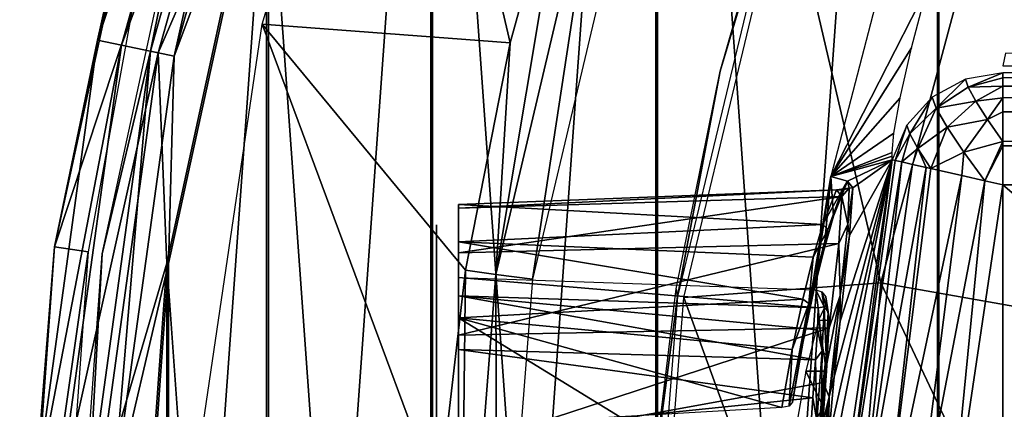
# Model space of a CAD drawing. Header units: millimetres. Extents: x -111 to 111, y -75 to 75.
# Tile 7 of 19: x -111 to -90, y 7 to 16. Entities that reach past the tile are written whole.
import ezdxf

# ---------------------------------------------------------------- set-up
doc = ezdxf.new("R2010")
doc.units = ezdxf.units.MM
doc.header["$LTSCALE"] = 65.185185
for name, color, linetype in [('14', 7, 'CONTINUOUS'), ('2', 7, 'CONTINUOUS'), ('24', 7, 'CONTINUOUS'), ('33', 7, 'CONTINUOUS'), ('35', 7, 'CONTINUOUS'), ('37', 7, 'CONTINUOUS'), ('38', 7, 'CONTINUOUS'), ('4', 7, 'CONTINUOUS'), ('46', 7, 'CONTINUOUS'), ('52', 7, 'CONTINUOUS'), ('55', 7, 'CONTINUOUS'), ('60', 7, 'CONTINUOUS'), ('67', 7, 'CONTINUOUS'), ('69', 7, 'CONTINUOUS'), ('72', 7, 'CONTINUOUS'), ('76', 7, 'CONTINUOUS'), ('77', 7, 'CONTINUOUS'), ('82', 7, 'CONTINUOUS'), ('92', 7, 'CONTINUOUS'), ('97', 7, 'CONTINUOUS')]:
    doc.layers.add(name, color=color, linetype=linetype)

msp = doc.modelspace()

# ---------------------------------------------------------------- linework, layer by layer
at = {"layer": '14', "color": 250, "linetype": 'Continuous', "true_color": 0x333333}
for points in [[(-90.99, 47.389, 17), (-83.689, -54.69, 17), (-83.689, 54.69, 17), (-90.99, 47.389, 17)], [(-97.178, 39.124, 17), (-90.99, -47.389, 17), (-90.99, 47.389, 17), (-97.178, 39.124, 17)], [(-90.99, -47.389, 17), (-83.689, -54.69, 17), (-90.99, 47.389, 17), (-90.99, -47.389, 17)], [(-102.126, 30.062, 17), (-97.178, -39.124, 17), (-97.178, 39.124, 17), (-102.126, 30.062, 17)], [(-97.178, -39.124, 17), (-90.99, -47.389, 17), (-97.178, 39.124, 17), (-97.178, -39.124, 17)], [(-105.734, 20.388, 17), (-102.126, -30.062, 17), (-102.126, 30.062, 17), (-105.734, 20.388, 17)], [(-102.126, -30.062, 17), (-97.178, -39.124, 17), (-102.126, 30.062, 17), (-102.126, -30.062, 17)], [(-107.929, 10.299, 17), (-105.734, -20.388, 17), (-105.734, 20.388, 17), (-107.929, 10.299, 17)], [(-105.734, -20.388, 17), (-102.126, -30.062, 17), (-105.734, 20.388, 17), (-105.734, -20.388, 17)], [(-108.666, 0, 17), (-107.929, -10.299, 17), (-107.929, 10.299, 17), (-108.666, 0, 17)], [(-107.929, -10.299, 17), (-105.734, -20.388, 17), (-107.929, 10.299, 17), (-107.929, -10.299, 17)]]:
    msp.add_3dface(points, dxfattribs=at)
at = {"layer": '2', "color": 250, "linetype": 'Continuous', "true_color": 0x333333}
for points in [[(-90.739, 4.036, 48), (-89.549, -12.021, 48), (-89.549, 12.021, 48), (-90.739, 4.036, 48)], [(-61.478, 12.021, 48), (-89.549, 12.021, 48), (-61.478, -12.021, 48), (-61.478, 12.021, 48)], [(-89.549, 12.021, 48), (-89.549, -12.021, 48), (-61.478, -12.021, 48), (-89.549, 12.021, 48)]]:
    msp.add_3dface(points, dxfattribs=at)
at = {"layer": '24', "color": 250, "linetype": 'Continuous', "true_color": 0x333333}
for points in [[(-61.478, 14.483, 45.934), (-89.549, 14.483, 45.934), (-89.549, 14.37, 46.355), (-61.478, 14.483, 45.934)], [(-61.478, 14.186, 46.75), (-61.478, 14.483, 45.934), (-89.549, 14.186, 46.75), (-61.478, 14.186, 46.75)], [(-89.549, 14.186, 46.75), (-61.478, 14.483, 45.934), (-89.549, 14.37, 46.355), (-89.549, 14.186, 46.75)], [(-89.549, 13.936, 47.107), (-61.478, 14.186, 46.75), (-89.549, 14.186, 46.75), (-89.549, 13.936, 47.107)], [(-89.549, 13.628, 47.415), (-61.478, 14.186, 46.75), (-89.549, 13.936, 47.107), (-89.549, 13.628, 47.415)], [(-61.478, 13.628, 47.415), (-61.478, 14.186, 46.75), (-89.549, 13.628, 47.415), (-61.478, 13.628, 47.415)], [(-89.549, 12.974, 47.811), (-61.478, 13.628, 47.415), (-89.549, 13.628, 47.415), (-89.549, 12.974, 47.811)], [(-89.549, 12.876, 47.849), (-61.478, 13.628, 47.415), (-89.549, 12.974, 47.811), (-89.549, 12.876, 47.849)], [(-61.478, 12.876, 47.849), (-61.478, 13.628, 47.415), (-89.549, 12.876, 47.849), (-61.478, 12.876, 47.849)], [(-89.549, 12.021, 48), (-61.478, 12.876, 47.849), (-89.549, 12.876, 47.849), (-89.549, 12.021, 48)], [(-89.549, 12.021, 48), (-61.478, 12.021, 48), (-61.478, 12.876, 47.849), (-89.549, 12.021, 48)]]:
    msp.add_3dface(points, dxfattribs=at)
at = {"layer": '33', "color": 250, "linetype": 'Continuous', "true_color": 0x333333}
for points in [[(-110.4, 10.654, 14.369), (-108.13, 21.091, 14.369), (-108.715, 15.753), (-110.4, 10.654, 14.369)], [(-109.655, 10.546), (-110.4, 10.654, 14.369), (-108.715, 15.753), (-109.655, 10.546)], [(-111.162, 0, 14.369), (-110.4, 10.654, 14.369), (-109.655, 10.546), (-111.162, 0, 14.369)], [(-110.409, 0), (-111.162, 0, 14.369), (-109.655, 10.546), (-110.409, 0)]]:
    msp.add_3dface(points, dxfattribs=at)
at = {"layer": '35', "color": 250, "linetype": 'Continuous', "true_color": 0x333333}
for points in [[(-102, 11.143, 26.268), (-102, 10.439, 23.033), (-102, 10.868, 29.566), (-102, 11.143, 26.268)], [(-102, 10.439, 23.033), (-102, 10.44, 26.05), (-102, 10.868, 29.566), (-102, 10.439, 23.033)], [(-102, 10.868, 29.566), (-102, 10.267, 29.115), (-102, 9.638, 32.64), (-102, 10.868, 29.566)], [(-102, 10.44, 26.05), (-102, 10.267, 29.115), (-102, 10.868, 29.566), (-102, 10.44, 26.05)], [(-102, 9.717, 23.067), (-102, 10.44, 26.05), (-102, 10.439, 23.033), (-102, 9.717, 23.067)], [(-102, 8.817, 20.147), (-102, 9.717, 23.067), (-102, 10.439, 23.033), (-102, 8.817, 20.147)], [(-102, 10.267, 29.115), (-102, 9.215, 31.998), (-102, 9.638, 32.64), (-102, 10.267, 29.115)], [(-102, 8.162, 20.421), (-102, 9.717, 23.067), (-102, 8.817, 20.147), (-102, 8.162, 20.421)], [(-102, 9.638, 32.64), (-102, 9.215, 31.998), (-102, 7.561, 35.218), (-102, 9.638, 32.64)], [(-102, 9.215, 31.998), (-102, 7.372, 34.453), (-102, 7.561, 35.218), (-102, 9.215, 31.998)], [(-102, 6.421, 17.863), (-102, 8.162, 20.421), (-102, 8.817, 20.147), (-102, 6.421, 17.863)], [(-102, 6.219, 17.652), (-102, 8.162, 20.421), (-102, 6.421, 17.863), (-102, 6.219, 17.652)], [(-102, 5.906, 18.339), (-102, 8.162, 20.421), (-102, 6.219, 17.652), (-102, 5.906, 18.339)], [(-102, 7.372, 34.453), (-102, 4.898, 36.268), (-102, 7.561, 35.218), (-102, 7.372, 34.453)], [(-102, 7.561, 35.218), (-102, 4.898, 36.268), (-102, 4.82, 37.073), (-102, 7.561, 35.218)]]:
    msp.add_3dface(points, dxfattribs=at)
at = {"layer": '37', "color": 250, "linetype": 'Continuous', "true_color": 0x333333}
for points in [[(-101.517, 11.507, 28.925), (-93.205, 11.907, 25.902), (-101.517, 11.589, 25.659), (-101.517, 11.507, 28.925)], [(-93.205, 11.907, 25.902), (-93.512, 11.144, 22.697), (-101.517, 11.589, 25.659), (-93.205, 11.907, 25.902)], [(-93.088, 11.763, 29.169), (-93.205, 11.907, 25.902), (-101.517, 11.507, 28.925), (-93.088, 11.763, 29.169)], [(-93.159, 10.732, 32.275), (-93.088, 11.763, 29.169), (-101.517, 10.522, 32.041), (-93.159, 10.732, 32.275)], [(-101.517, 10.522, 32.041), (-93.088, 11.763, 29.169), (-101.517, 11.507, 28.925), (-101.517, 10.522, 32.041)], [(-101.517, 11.589, 25.659), (-93.512, 11.144, 22.697), (-101.517, 10.763, 22.497), (-101.517, 11.589, 25.659)], [(-93.512, 11.144, 22.697), (-93.72, 10.431, 21.191), (-101.517, 10.763, 22.497), (-93.512, 11.144, 22.697)], [(-101.517, 10.763, 22.497), (-93.95, 9.509, 19.794), (-101.517, 9.092, 19.689), (-101.517, 10.763, 22.497)], [(-93.72, 10.431, 21.191), (-93.95, 9.509, 19.794), (-101.517, 10.763, 22.497), (-93.72, 10.431, 21.191)], [(-101.517, 8.711, 34.761), (-93.159, 10.732, 32.275), (-101.517, 10.522, 32.041), (-101.517, 8.711, 34.761)], [(-93.369, 8.874, 35.006), (-93.159, 10.732, 32.275), (-101.517, 8.711, 34.761), (-93.369, 8.874, 35.006)], [(-93.95, 9.509, 19.794), (-94.186, 8.399, 18.537), (-101.517, 9.092, 19.689), (-93.95, 9.509, 19.794)], [(-97.968, 6.918, 17.452), (-101.517, 6.708, 17.454), (-101.517, 9.092, 19.689), (-97.968, 6.918, 17.452)], [(-94.412, 7.125, 17.45), (-97.968, 6.918, 17.452), (-101.517, 9.092, 19.689), (-94.412, 7.125, 17.45)], [(-94.186, 8.399, 18.537), (-94.412, 7.125, 17.45), (-101.517, 9.092, 19.689), (-94.186, 8.399, 18.537)], [(-101.517, 6.217, 36.872), (-93.369, 8.874, 35.006), (-101.517, 8.711, 34.761), (-101.517, 6.217, 36.872)], [(-93.498, 7.671, 36.159), (-93.369, 8.874, 35.006), (-101.517, 6.217, 36.872), (-93.498, 7.671, 36.159)], [(-93.627, 6.315, 37.136), (-93.498, 7.671, 36.159), (-101.517, 6.217, 36.872), (-93.627, 6.315, 37.136)]]:
    msp.add_3dface(points, dxfattribs=at)
at = {"layer": '38', "color": 250, "linetype": 'Continuous', "true_color": 0x333333}
for points in [[(-101.517, 9.579, 29.812), (-101.517, 9.983, 27), (-93.61, 9.315, 29.73), (-101.517, 9.579, 29.812)], [(-93.61, 9.315, 29.73), (-101.517, 9.983, 27), (-93.666, 9.709, 27), (-93.61, 9.315, 29.73)], [(-93.627, 8.832, 31.028), (-101.517, 9.579, 29.812), (-93.61, 9.315, 29.73), (-93.627, 8.832, 31.028)], [(-93.668, 8.169, 32.247), (-101.517, 9.579, 29.812), (-93.627, 8.832, 31.028), (-93.668, 8.169, 32.247)], [(-101.517, 8.399, 32.397), (-101.517, 9.579, 29.812), (-93.668, 8.169, 32.247), (-101.517, 8.399, 32.397)], [(-101.517, 6.538, 34.544), (-101.517, 8.399, 32.397), (-93.726, 7.338, 33.361), (-101.517, 6.538, 34.544)], [(-93.726, 7.338, 33.361), (-101.517, 8.399, 32.397), (-93.668, 8.169, 32.247), (-93.726, 7.338, 33.361)], [(-93.795, 6.355, 34.346), (-101.517, 6.538, 34.544), (-93.726, 7.338, 33.361), (-93.795, 6.355, 34.346)]]:
    msp.add_3dface(points, dxfattribs=at)
at = {"layer": '4', "color": 250, "linetype": 'Continuous', "true_color": 0x333333}
for points in [[(-91.205, 16.375, 40.82), (-92.072, 17.065, 17.239), (-93.335, 12.2, 17.239), (-91.205, 16.375, 40.82)], [(-91.562, 15.029, 41.417), (-91.205, 16.375, 40.82), (-93.335, 12.2, 17.239), (-91.562, 15.029, 41.417)], [(-91.807, 13.935, 42.326), (-91.562, 15.029, 41.417), (-93.335, 12.2, 17.239), (-91.807, 13.935, 42.326)], [(-91.946, 13.157, 43.463), (-91.807, 13.935, 42.326), (-93.335, 12.2, 17.239), (-91.946, 13.157, 43.463)], [(-91.987, 12.73, 44.741), (-91.946, 13.157, 43.463), (-93.335, 12.2, 17.239), (-91.987, 12.73, 44.741)], [(-93.23, 4.221, 45.609), (-91.985, 12.571, 45.609), (-93.501, 4.919, 38.131), (-93.23, 4.221, 45.609)], [(-93.501, 4.919, 38.131), (-91.985, 12.571, 45.609), (-93.387, 6.419, 37.337), (-93.501, 4.919, 38.131)], [(-93.387, 6.419, 37.337), (-91.985, 12.571, 45.609), (-93.26, 7.797, 36.34), (-93.387, 6.419, 37.337)], [(-91.986, 12.65, 45.175), (-91.987, 12.73, 44.741), (-93.335, 12.2, 17.239), (-91.986, 12.65, 45.175)], [(-91.985, 12.571, 45.609), (-91.986, 12.65, 45.175), (-93.335, 12.2, 17.239), (-91.985, 12.571, 45.609)], [(-92.97, 12.103, 25.868), (-91.985, 12.571, 45.609), (-93.335, 12.2, 17.239), (-92.97, 12.103, 25.868)], [(-93.26, 7.797, 36.34), (-91.985, 12.571, 45.609), (-93.131, 9.02, 35.162), (-93.26, 7.797, 36.34)], [(-93.131, 9.02, 35.162), (-91.985, 12.571, 45.609), (-92.923, 10.909, 32.375), (-93.131, 9.02, 35.162)], [(-92.852, 11.957, 29.203), (-91.985, 12.571, 45.609), (-92.97, 12.103, 25.868), (-92.852, 11.957, 29.203)], [(-92.923, 10.909, 32.375), (-91.985, 12.571, 45.609), (-92.852, 11.957, 29.203), (-92.923, 10.909, 32.375)], [(-94.173, 7.244, 17.239), (-93.947, 8.538, 18.349), (-93.335, 12.2, 17.239), (-94.173, 7.244, 17.239)], [(-93.947, 8.538, 18.349), (-93.712, 9.667, 19.632), (-93.335, 12.2, 17.239), (-93.947, 8.538, 18.349)], [(-93.712, 9.667, 19.632), (-93.483, 10.604, 21.059), (-93.335, 12.2, 17.239), (-93.712, 9.667, 19.632)], [(-93.483, 10.604, 21.059), (-93.275, 11.329, 22.596), (-93.335, 12.2, 17.239), (-93.483, 10.604, 21.059)], [(-93.275, 11.329, 22.596), (-92.97, 12.103, 25.868), (-93.335, 12.2, 17.239), (-93.275, 11.329, 22.596)], [(-93.428, 9.418, 26.989), (-93.607, 9.041, 24.316), (-93.372, 9.036, 29.649), (-93.428, 9.418, 26.989)], [(-93.607, 9.041, 24.316), (-93.881, 7.923, 21.844), (-93.429, 7.925, 32.101), (-93.607, 9.041, 24.316)], [(-93.372, 9.036, 29.649), (-93.607, 9.041, 24.316), (-93.429, 7.925, 32.101), (-93.372, 9.036, 29.649)], [(-93.881, 7.923, 21.844), (-94.188, 6.15, 19.79), (-93.487, 7.118, 33.186), (-93.881, 7.923, 21.844)], [(-93.429, 7.925, 32.101), (-93.881, 7.923, 21.844), (-93.487, 7.118, 33.186), (-93.429, 7.925, 32.101)], [(-93.487, 7.118, 33.186), (-94.188, 6.15, 19.79), (-93.556, 6.165, 34.146), (-93.487, 7.118, 33.186)]]:
    msp.add_3dface(points, dxfattribs=at)
at = {"layer": '46', "color": 250, "linetype": 'Continuous', "true_color": 0x333333}
for points in [[(-109.449, 15.201, 15.363), (-106.197, 24.841, 16.22), (-106.698, 25.019, 15.363), (-109.449, 15.201, 15.363)], [(-108.13, 21.091, 14.369), (-109.449, 15.201, 15.363), (-106.698, 25.019, 15.363), (-108.13, 21.091, 14.369)], [(-108.928, 15.092, 16.22), (-106.197, 24.841, 16.22), (-109.449, 15.201, 15.363), (-108.928, 15.092, 16.22)], [(-108.928, 15.092, 16.22), (-105.417, 24.564, 16.797), (-106.197, 24.841, 16.22), (-108.928, 15.092, 16.22)], [(-108.118, 14.924, 16.797), (-105.417, 24.564, 16.797), (-108.928, 15.092, 16.22), (-108.118, 14.924, 16.797)], [(-108.118, 14.924, 16.797), (-105.734, 20.388, 17), (-105.417, 24.564, 16.797), (-108.118, 14.924, 16.797)], [(-108.13, 21.091, 14.369), (-110.4, 10.654, 14.369), (-109.449, 15.201, 15.363), (-108.13, 21.091, 14.369)], [(-107.929, 10.299, 17), (-105.734, 20.388, 17), (-108.118, 14.924, 16.797), (-107.929, 10.299, 17)], [(-110.838, 5.099, 15.363), (-108.928, 15.092, 16.22), (-109.449, 15.201, 15.363), (-110.838, 5.099, 15.363)], [(-110.4, 10.654, 14.369), (-110.838, 5.099, 15.363), (-109.449, 15.201, 15.363), (-110.4, 10.654, 14.369)], [(-110.307, 5.062, 16.22), (-108.928, 15.092, 16.22), (-110.838, 5.099, 15.363), (-110.307, 5.062, 16.22)], [(-110.307, 5.062, 16.22), (-108.118, 14.924, 16.797), (-108.928, 15.092, 16.22), (-110.307, 5.062, 16.22)], [(-109.481, 5.006, 16.797), (-108.118, 14.924, 16.797), (-110.307, 5.062, 16.22), (-109.481, 5.006, 16.797)], [(-109.481, 5.006, 16.797), (-107.929, 10.299, 17), (-108.118, 14.924, 16.797), (-109.481, 5.006, 16.797)], [(-110.4, 10.654, 14.369), (-111.162, 0, 14.369), (-110.838, 5.099, 15.363), (-110.4, 10.654, 14.369)], [(-108.666, 0, 17), (-107.929, 10.299, 17), (-109.481, 5.006, 16.797), (-108.666, 0, 17)]]:
    msp.add_3dface(points, dxfattribs=at)
at = {"layer": '52', "color": 250, "linetype": 'Continuous', "true_color": 0x333333}
msp.add_3dface([(-89.553, 14.636, 45.066), (-61.324, 14.636, 45.066), (-89.491, 14.918, 44.276), (-89.553, 14.636, 45.066)], dxfattribs=at)
at = {"layer": '55', "color": 250, "linetype": 'Continuous', "true_color": 0x333333}
for points in [[(-91.985, 12.571, 45.609), (-93.23, 4.221, 45.609), (-93.082, 4.21, 46.355), (-91.985, 12.571, 45.609)], [(-91.985, 12.571, 45.609), (-93.082, 4.21, 46.355), (-91.92, 12.556, 46.081), (-91.985, 12.571, 45.609)], [(-91.92, 12.556, 46.081), (-93.082, 4.21, 46.355), (-91.77, 12.522, 46.532), (-91.92, 12.556, 46.081)], [(-93.082, 4.21, 46.355), (-92.717, 4.183, 47.022), (-91.77, 12.522, 46.532), (-93.082, 4.21, 46.355)], [(-91.77, 12.522, 46.532), (-92.717, 4.183, 47.022), (-91.538, 12.47, 46.945), (-91.77, 12.522, 46.532)], [(-91.538, 12.47, 46.945), (-92.717, 4.183, 47.022), (-91.235, 12.401, 47.306), (-91.538, 12.47, 46.945)], [(-92.717, 4.183, 47.022), (-92.169, 4.142, 47.548), (-91.235, 12.401, 47.306), (-92.717, 4.183, 47.022)], [(-91.235, 12.401, 47.306), (-92.169, 4.142, 47.548), (-91.137, 12.379, 47.397), (-91.235, 12.401, 47.306)], [(-91.137, 12.379, 47.397), (-92.169, 4.142, 47.548), (-90.457, 12.226, 47.82), (-91.137, 12.379, 47.397)], [(-92.169, 4.142, 47.548), (-91.489, 4.092, 47.884), (-90.457, 12.226, 47.82), (-92.169, 4.142, 47.548)], [(-90.457, 12.226, 47.82), (-91.489, 4.092, 47.884), (-89.947, 12.111, 47.966), (-90.457, 12.226, 47.82)], [(-91.489, 4.092, 47.884), (-90.739, 4.036, 48), (-89.947, 12.111, 47.966), (-91.489, 4.092, 47.884)], [(-90.739, 4.036, 48), (-89.549, 12.021, 48), (-89.947, 12.111, 47.966), (-90.739, 4.036, 48)]]:
    msp.add_3dface(points, dxfattribs=at)
at = {"layer": '60', "color": 250, "linetype": 'Continuous', "true_color": 0x333333}
for points in [[(-91.105, 13.946, 45.847), (-91.019, 13.706, 46.617), (-90.372, 14.345, 45.914), (-91.105, 13.946, 45.847)], [(-90.372, 14.345, 45.914), (-91.019, 13.706, 46.617), (-90.313, 14.165, 46.533), (-90.372, 14.345, 45.914)], [(-89.549, 14.483, 45.934), (-90.372, 14.345, 45.914), (-90.313, 14.165, 46.533), (-89.549, 14.483, 45.934)], [(-89.549, 14.37, 46.355), (-89.549, 14.483, 45.934), (-90.313, 14.165, 46.533), (-89.549, 14.37, 46.355)], [(-89.549, 14.186, 46.75), (-89.549, 14.37, 46.355), (-90.313, 14.165, 46.533), (-89.549, 14.186, 46.75)], [(-90.313, 14.165, 46.533), (-91.019, 13.706, 46.617), (-90.148, 13.862, 47.082), (-90.313, 14.165, 46.533)], [(-89.549, 14.186, 46.75), (-90.313, 14.165, 46.533), (-90.148, 13.862, 47.082), (-89.549, 14.186, 46.75)], [(-89.549, 13.936, 47.107), (-89.549, 14.186, 46.75), (-90.148, 13.862, 47.082), (-89.549, 13.936, 47.107)], [(-91.664, 13.331, 45.742), (-91.6, 13.141, 46.386), (-91.105, 13.946, 45.847), (-91.664, 13.331, 45.742)], [(-91.105, 13.946, 45.847), (-91.6, 13.141, 46.386), (-91.019, 13.706, 46.617), (-91.105, 13.946, 45.847)], [(-91.019, 13.706, 46.617), (-90.778, 13.288, 47.269), (-90.148, 13.862, 47.082), (-91.019, 13.706, 46.617)], [(-90.148, 13.862, 47.082), (-90.778, 13.288, 47.269), (-89.889, 13.458, 47.517), (-90.148, 13.862, 47.082)], [(-89.549, 13.936, 47.107), (-90.148, 13.862, 47.082), (-89.889, 13.458, 47.517), (-89.549, 13.936, 47.107)], [(-89.549, 13.628, 47.415), (-89.549, 13.936, 47.107), (-89.889, 13.458, 47.517), (-89.549, 13.628, 47.415)], [(-91.6, 13.141, 46.386), (-91.422, 12.817, 46.951), (-91.019, 13.706, 46.617), (-91.6, 13.141, 46.386)], [(-91.019, 13.706, 46.617), (-91.422, 12.817, 46.951), (-90.778, 13.288, 47.269), (-91.019, 13.706, 46.617)], [(-90.778, 13.288, 47.269), (-90.408, 12.737, 47.735), (-89.889, 13.458, 47.517), (-90.778, 13.288, 47.269)], [(-90.408, 12.737, 47.735), (-89.549, 12.974, 47.811), (-89.889, 13.458, 47.517), (-90.408, 12.737, 47.735)], [(-89.549, 12.974, 47.811), (-89.549, 13.628, 47.415), (-89.889, 13.458, 47.517), (-89.549, 12.974, 47.811)], [(-91.985, 12.571, 45.609), (-91.92, 12.556, 46.081), (-91.664, 13.331, 45.742), (-91.985, 12.571, 45.609)], [(-91.664, 13.331, 45.742), (-91.92, 12.556, 46.081), (-91.6, 13.141, 46.386), (-91.664, 13.331, 45.742)], [(-91.422, 12.817, 46.951), (-91.137, 12.379, 47.397), (-90.778, 13.288, 47.269), (-91.422, 12.817, 46.951)], [(-90.778, 13.288, 47.269), (-91.137, 12.379, 47.397), (-90.408, 12.737, 47.735), (-90.778, 13.288, 47.269)], [(-91.92, 12.556, 46.081), (-91.77, 12.522, 46.532), (-91.6, 13.141, 46.386), (-91.92, 12.556, 46.081)], [(-91.6, 13.141, 46.386), (-91.77, 12.522, 46.532), (-91.422, 12.817, 46.951), (-91.6, 13.141, 46.386)], [(-91.77, 12.522, 46.532), (-91.538, 12.47, 46.945), (-91.422, 12.817, 46.951), (-91.77, 12.522, 46.532)], [(-91.538, 12.47, 46.945), (-91.235, 12.401, 47.306), (-91.422, 12.817, 46.951), (-91.538, 12.47, 46.945)], [(-91.235, 12.401, 47.306), (-91.137, 12.379, 47.397), (-91.422, 12.817, 46.951), (-91.235, 12.401, 47.306)], [(-89.947, 12.111, 47.966), (-89.549, 12.974, 47.811), (-90.408, 12.737, 47.735), (-89.947, 12.111, 47.966)], [(-89.549, 12.876, 47.849), (-89.549, 12.974, 47.811), (-89.947, 12.111, 47.966), (-89.549, 12.876, 47.849)], [(-89.549, 12.021, 48), (-89.549, 12.876, 47.849), (-89.947, 12.111, 47.966), (-89.549, 12.021, 48)], [(-91.137, 12.379, 47.397), (-90.457, 12.226, 47.82), (-90.408, 12.737, 47.735), (-91.137, 12.379, 47.397)], [(-90.457, 12.226, 47.82), (-89.947, 12.111, 47.966), (-90.408, 12.737, 47.735), (-90.457, 12.226, 47.82)]]:
    msp.add_3dface(points, dxfattribs=at)
at = {"layer": '67', "color": 250, "linetype": 'Continuous', "true_color": 0x333333}
for points in [[(-93.61, 9.315, 29.73), (-93.666, 9.709, 27), (-93.478, 9.334, 29.501), (-93.61, 9.315, 29.73)], [(-93.666, 9.709, 27), (-93.534, 9.666, 26.994), (-93.478, 9.334, 29.501), (-93.666, 9.709, 27)], [(-93.445, 9.557, 26.99), (-93.389, 9.23, 29.473), (-93.534, 9.666, 26.994), (-93.445, 9.557, 26.99)], [(-93.534, 9.666, 26.994), (-93.389, 9.23, 29.473), (-93.478, 9.334, 29.501), (-93.534, 9.666, 26.994)], [(-93.428, 9.418, 26.989), (-93.372, 9.036, 29.649), (-93.445, 9.557, 26.99), (-93.428, 9.418, 26.989)], [(-93.445, 9.557, 26.99), (-93.372, 9.036, 29.649), (-93.389, 9.23, 29.473), (-93.445, 9.557, 26.99)], [(-93.627, 8.832, 31.028), (-93.61, 9.315, 29.73), (-93.524, 8.369, 31.839), (-93.627, 8.832, 31.028)], [(-93.61, 9.315, 29.73), (-93.478, 9.334, 29.501), (-93.524, 8.369, 31.839), (-93.61, 9.315, 29.73)], [(-93.478, 9.334, 29.501), (-93.433, 8.276, 31.789), (-93.524, 8.369, 31.839), (-93.478, 9.334, 29.501)], [(-93.389, 9.23, 29.473), (-93.433, 8.276, 31.789), (-93.478, 9.334, 29.501), (-93.389, 9.23, 29.473)], [(-93.389, 9.23, 29.473), (-93.372, 9.036, 29.649), (-93.433, 8.276, 31.789), (-93.389, 9.23, 29.473)], [(-93.372, 9.036, 29.649), (-93.429, 7.925, 32.101), (-93.433, 8.276, 31.789), (-93.372, 9.036, 29.649)], [(-93.668, 8.169, 32.247), (-93.627, 8.832, 31.028), (-93.524, 8.369, 31.839), (-93.668, 8.169, 32.247)], [(-93.668, 8.169, 32.247), (-93.524, 8.369, 31.839), (-93.638, 6.836, 33.847), (-93.668, 8.169, 32.247)], [(-93.524, 8.369, 31.839), (-93.544, 6.76, 33.778), (-93.638, 6.836, 33.847), (-93.524, 8.369, 31.839)], [(-93.433, 8.276, 31.789), (-93.544, 6.76, 33.778), (-93.524, 8.369, 31.839), (-93.433, 8.276, 31.789)], [(-93.433, 8.276, 31.789), (-93.487, 7.118, 33.186), (-93.544, 6.76, 33.778), (-93.433, 8.276, 31.789)], [(-93.429, 7.925, 32.101), (-93.487, 7.118, 33.186), (-93.433, 8.276, 31.789), (-93.429, 7.925, 32.101)], [(-93.726, 7.338, 33.361), (-93.668, 8.169, 32.247), (-93.638, 6.836, 33.847), (-93.726, 7.338, 33.361)], [(-93.795, 6.355, 34.346), (-93.726, 7.338, 33.361), (-93.638, 6.836, 33.847), (-93.795, 6.355, 34.346)], [(-93.487, 7.118, 33.186), (-93.556, 6.165, 34.146), (-93.544, 6.76, 33.778), (-93.487, 7.118, 33.186)]]:
    msp.add_3dface(points, dxfattribs=at)
at = {"layer": '69', "color": 250, "linetype": 'Continuous', "true_color": 0x333333}
for points in [[(-93.512, 11.144, 22.697), (-93.205, 11.907, 25.902), (-93.082, 11.904, 25.273), (-93.512, 11.144, 22.697)], [(-93.512, 11.144, 22.697), (-93.082, 11.904, 25.273), (-93.398, 11.034, 22.24), (-93.512, 11.144, 22.697)], [(-93.082, 11.904, 25.273), (-93.275, 11.329, 22.596), (-93.398, 11.034, 22.24), (-93.082, 11.904, 25.273)], [(-92.97, 12.103, 25.868), (-93.275, 11.329, 22.596), (-93.082, 11.904, 25.273), (-92.97, 12.103, 25.868)], [(-93.205, 11.907, 25.902), (-92.929, 11.947, 28.441), (-93.082, 11.904, 25.273), (-93.205, 11.907, 25.902)], [(-93.205, 11.907, 25.902), (-93.088, 11.763, 29.169), (-92.929, 11.947, 28.441), (-93.205, 11.907, 25.902)], [(-93.088, 11.763, 29.169), (-92.956, 11.155, 31.512), (-92.929, 11.947, 28.441), (-93.088, 11.763, 29.169)], [(-92.929, 11.947, 28.441), (-92.97, 12.103, 25.868), (-93.082, 11.904, 25.273), (-92.929, 11.947, 28.441)], [(-92.852, 11.957, 29.203), (-92.97, 12.103, 25.868), (-92.929, 11.947, 28.441), (-92.852, 11.957, 29.203)], [(-92.956, 11.155, 31.512), (-92.852, 11.957, 29.203), (-92.929, 11.947, 28.441), (-92.956, 11.155, 31.512)], [(-92.923, 10.909, 32.375), (-92.852, 11.957, 29.203), (-92.956, 11.155, 31.512), (-92.923, 10.909, 32.375)], [(-93.088, 11.763, 29.169), (-93.159, 10.732, 32.275), (-92.956, 11.155, 31.512), (-93.088, 11.763, 29.169)], [(-93.275, 11.329, 22.596), (-93.483, 10.604, 21.059), (-93.398, 11.034, 22.24), (-93.275, 11.329, 22.596)], [(-93.72, 10.431, 21.191), (-93.512, 11.144, 22.697), (-93.398, 11.034, 22.24), (-93.72, 10.431, 21.191)], [(-93.159, 10.732, 32.275), (-93.126, 9.587, 34.261), (-92.956, 11.155, 31.512), (-93.159, 10.732, 32.275)], [(-93.126, 9.587, 34.261), (-92.923, 10.909, 32.375), (-92.956, 11.155, 31.512), (-93.126, 9.587, 34.261)], [(-93.72, 10.431, 21.191), (-93.398, 11.034, 22.24), (-93.816, 9.412, 19.551), (-93.72, 10.431, 21.191)], [(-93.398, 11.034, 22.24), (-93.712, 9.667, 19.632), (-93.816, 9.412, 19.551), (-93.398, 11.034, 22.24)], [(-93.483, 10.604, 21.059), (-93.712, 9.667, 19.632), (-93.398, 11.034, 22.24), (-93.483, 10.604, 21.059)], [(-93.131, 9.02, 35.162), (-92.923, 10.909, 32.375), (-93.126, 9.587, 34.261), (-93.131, 9.02, 35.162)], [(-93.159, 10.732, 32.275), (-93.369, 8.874, 35.006), (-93.126, 9.587, 34.261), (-93.159, 10.732, 32.275)], [(-93.95, 9.509, 19.794), (-93.72, 10.431, 21.191), (-93.816, 9.412, 19.551), (-93.95, 9.509, 19.794)], [(-93.712, 9.667, 19.632), (-93.947, 8.538, 18.349), (-93.816, 9.412, 19.551), (-93.712, 9.667, 19.632)], [(-93.498, 7.671, 36.159), (-93.366, 7.361, 36.501), (-93.126, 9.587, 34.261), (-93.498, 7.671, 36.159)], [(-93.369, 8.874, 35.006), (-93.498, 7.671, 36.159), (-93.126, 9.587, 34.261), (-93.369, 8.874, 35.006)], [(-93.366, 7.361, 36.501), (-93.131, 9.02, 35.162), (-93.126, 9.587, 34.261), (-93.366, 7.361, 36.501)], [(-94.186, 8.399, 18.537), (-93.816, 9.412, 19.551), (-94.246, 7.152, 17.379), (-94.186, 8.399, 18.537)], [(-93.816, 9.412, 19.551), (-94.173, 7.244, 17.239), (-94.246, 7.152, 17.379), (-93.816, 9.412, 19.551)], [(-94.186, 8.399, 18.537), (-93.95, 9.509, 19.794), (-93.816, 9.412, 19.551), (-94.186, 8.399, 18.537)], [(-93.947, 8.538, 18.349), (-94.173, 7.244, 17.239), (-93.816, 9.412, 19.551), (-93.947, 8.538, 18.349)], [(-93.26, 7.797, 36.34), (-93.131, 9.02, 35.162), (-93.366, 7.361, 36.501), (-93.26, 7.797, 36.34)], [(-94.412, 7.125, 17.45), (-94.186, 8.399, 18.537), (-94.246, 7.152, 17.379), (-94.412, 7.125, 17.45)], [(-93.387, 6.419, 37.337), (-93.26, 7.797, 36.34), (-93.366, 7.361, 36.501), (-93.387, 6.419, 37.337)], [(-93.498, 7.671, 36.159), (-93.627, 6.315, 37.136), (-93.366, 7.361, 36.501), (-93.498, 7.671, 36.159)], [(-93.742, 4.839, 37.914), (-93.589, 4.63, 38.082), (-93.366, 7.361, 36.501), (-93.742, 4.839, 37.914)], [(-93.627, 6.315, 37.136), (-93.742, 4.839, 37.914), (-93.366, 7.361, 36.501), (-93.627, 6.315, 37.136)], [(-93.589, 4.63, 38.082), (-93.387, 6.419, 37.337), (-93.366, 7.361, 36.501), (-93.589, 4.63, 38.082)]]:
    msp.add_3dface(points, dxfattribs=at)
at = {"layer": '72', "color": 7, "linetype": 'Continuous', "true_color": 0xe0f2ff}
for points in [[(-90.959, -47.362, -1.8), (-83.662, 54.659, -1.8), (-83.662, -54.659, -1.8), (-90.959, -47.362, -1.8)], [(-90.959, 47.362, -1.8), (-83.662, 54.659, -1.8), (-90.959, -47.362, -1.8), (-90.959, 47.362, -1.8)], [(-97.143, -39.101, -1.8), (-90.959, 47.362, -1.8), (-90.959, -47.362, -1.8), (-97.143, -39.101, -1.8)], [(-97.143, 39.101, -1.8), (-90.959, 47.362, -1.8), (-97.143, -39.101, -1.8), (-97.143, 39.101, -1.8)], [(-102.088, -30.045, -1.8), (-97.143, 39.101, -1.8), (-97.143, -39.101, -1.8), (-102.088, -30.045, -1.8)], [(-102.088, 30.045, -1.8), (-97.143, 39.101, -1.8), (-102.088, -30.045, -1.8), (-102.088, 30.045, -1.8)], [(-105.694, -20.376, -1.8), (-102.088, 30.045, -1.8), (-102.088, -30.045, -1.8), (-105.694, -20.376, -1.8)], [(-105.694, 20.376, -1.8), (-102.088, 30.045, -1.8), (-105.694, -20.376, -1.8), (-105.694, 20.376, -1.8)], [(-107.888, -10.293, -1.8), (-105.694, 20.376, -1.8), (-105.694, -20.376, -1.8), (-107.888, -10.293, -1.8)], [(-107.888, 10.293, -1.8), (-105.694, 20.376, -1.8), (-107.888, -10.293, -1.8), (-107.888, 10.293, -1.8)], [(-108.624, 0, -1.8), (-107.888, 10.293, -1.8), (-107.888, -10.293, -1.8), (-108.624, 0, -1.8)]]:
    msp.add_3dface(points, dxfattribs=at)
at = {"layer": '76', "color": 7, "linetype": 'Continuous', "true_color": 0xe0f2ff}
for points in [[(-105.833, 15.549, -1.983), (-102.814, 25.544, -1.983), (-100.384, 15.141, -8.243), (-105.833, 15.549, -1.983)], [(-100.384, 15.141, -8.243), (-102.814, 25.544, -1.983), (-99.023, 20.047, -8.243), (-100.384, 15.141, -8.243)], [(-107.359, 5.22, -1.983), (-105.833, 15.549, -1.983), (-101.952, 5.087, -8.243), (-107.359, 5.22, -1.983)], [(-101.362, 10.144, -8.243), (-105.833, 15.549, -1.983), (-100.384, 15.141, -8.243), (-101.362, 10.144, -8.243)], [(-101.952, 5.087, -8.243), (-105.833, 15.549, -1.983), (-101.362, 10.144, -8.243), (-101.952, 5.087, -8.243)]]:
    msp.add_3dface(points, dxfattribs=at)
at = {"layer": '77', "color": 7, "linetype": 'Continuous', "true_color": 0xe0f2ff}
for points in [[(-89.668, 19.424, -22.181), (-92.231, 9.862, -22.181), (-94.329, 18.855, -13.407), (-89.668, 19.424, -22.181)], [(-92.231, 9.862, -22.181), (-89.668, 19.424, -22.181), (-86.796, 8.904, -30.287), (-92.231, 9.862, -22.181)], [(-86.796, 8.904, -30.287), (-89.668, 19.424, -22.181), (-84.483, 17.537, -30.287), (-86.796, 8.904, -30.287)], [(-94.329, 18.855, -13.407), (-92.231, 9.862, -22.181), (-96.564, 9.545, -13.407), (-94.329, 18.855, -13.407)], [(-92.231, 9.862, -22.181), (-93.093, 0, -22.181), (-96.564, 9.545, -13.407), (-92.231, 9.862, -22.181)], [(-93.093, 0, -22.181), (-92.231, 9.862, -22.181), (-87.575, 0, -30.287), (-93.093, 0, -22.181)], [(-87.575, 0, -30.287), (-92.231, 9.862, -22.181), (-86.796, 8.904, -30.287), (-87.575, 0, -30.287)], [(-96.564, 9.545, -13.407), (-93.093, 0, -22.181), (-97.315, 0, -13.407), (-96.564, 9.545, -13.407)]]:
    msp.add_3dface(points, dxfattribs=at)
at = {"layer": '82', "color": 7, "linetype": 'Continuous', "true_color": 0xe0f2ff}
for points in [[(-99.023, 20.047, -8.243), (-98.378, 19.86, -8.728), (-100.698, 10.05, -8.728), (-99.023, 20.047, -8.243)], [(-100.384, 15.141, -8.243), (-99.023, 20.047, -8.243), (-100.698, 10.05, -8.728), (-100.384, 15.141, -8.243)], [(-98.378, 19.86, -8.728), (-99.893, 9.948, -8.9), (-100.698, 10.05, -8.728), (-98.378, 19.86, -8.728)], [(-97.592, 19.657, -8.9), (-99.893, 9.948, -8.9), (-98.378, 19.86, -8.728), (-97.592, 19.657, -8.9)], [(-101.362, 10.144, -8.243), (-100.384, 15.141, -8.243), (-100.698, 10.05, -8.728), (-101.362, 10.144, -8.243)], [(-101.952, 5.087, -8.243), (-101.362, 10.144, -8.243), (-101.477, 0, -8.728), (-101.952, 5.087, -8.243)], [(-101.362, 10.144, -8.243), (-100.698, 10.05, -8.728), (-101.477, 0, -8.728), (-101.362, 10.144, -8.243)], [(-100.698, 10.05, -8.728), (-100.667, 0, -8.9), (-101.477, 0, -8.728), (-100.698, 10.05, -8.728)], [(-99.893, 9.948, -8.9), (-100.667, 0, -8.9), (-100.698, 10.05, -8.728), (-99.893, 9.948, -8.9)]]:
    msp.add_3dface(points, dxfattribs=at)
at = {"layer": '92', "color": 7, "linetype": 'Continuous', "true_color": 0xe0f2ff}
for points in [[(-105.582, 24.623, -1.195), (-108.29, 14.96, -1.195), (-107.112, 20.792, -0.56), (-105.582, 24.623, -1.195)], [(-105.582, 24.623, -1.195), (-107.77, 14.852, -1.64), (-108.29, 14.96, -1.195), (-105.582, 24.623, -1.195)], [(-105.082, 24.445, -1.64), (-107.77, 14.852, -1.64), (-105.582, 24.623, -1.195), (-105.082, 24.445, -1.64)], [(-105.082, 24.445, -1.64), (-105.694, 20.376, -1.8), (-107.77, 14.852, -1.64), (-105.082, 24.445, -1.64)], [(-107.112, 20.792, -0.56), (-108.29, 14.96, -1.195), (-109.35, 10.503, -0.56), (-107.112, 20.792, -0.56)], [(-105.694, 20.376, -1.8), (-107.888, 10.293, -1.8), (-107.77, 14.852, -1.64), (-105.694, 20.376, -1.8)], [(-108.29, 14.96, -1.195), (-109.656, 5.018, -1.195), (-109.35, 10.503, -0.56), (-108.29, 14.96, -1.195)], [(-108.29, 14.96, -1.195), (-109.127, 4.982, -1.64), (-109.656, 5.018, -1.195), (-108.29, 14.96, -1.195)], [(-107.77, 14.852, -1.64), (-109.127, 4.982, -1.64), (-108.29, 14.96, -1.195), (-107.77, 14.852, -1.64)], [(-107.77, 14.852, -1.64), (-107.888, 10.293, -1.8), (-109.127, 4.982, -1.64), (-107.77, 14.852, -1.64)], [(-109.35, 10.503, -0.56), (-109.656, 5.018, -1.195), (-110.101, 0, -0.56), (-109.35, 10.503, -0.56)], [(-107.888, 10.293, -1.8), (-108.624, 0, -1.8), (-109.127, 4.982, -1.64), (-107.888, 10.293, -1.8)]]:
    msp.add_3dface(points, dxfattribs=at)
at = {"layer": '97', "color": 7, "linetype": 'Continuous', "true_color": 0xe0f2ff}
for points in [[(-94.417, 19.216, -9.391), (-94.46, 18.897, -12.711), (-95.764, 14.52, -9.391), (-94.417, 19.216, -9.391)], [(-94.46, 18.897, -12.711), (-96.701, 9.567, -12.711), (-95.764, 14.52, -9.391), (-94.46, 18.897, -12.711)], [(-95.764, 14.52, -9.391), (-96.701, 9.567, -12.711), (-96.733, 9.732, -9.391), (-95.764, 14.52, -9.391)], [(-96.701, 9.567, -12.711), (-97.453, 0, -12.711), (-97.316, 4.882, -9.391), (-96.701, 9.567, -12.711)], [(-96.733, 9.732, -9.391), (-96.701, 9.567, -12.711), (-97.316, 4.882, -9.391), (-96.733, 9.732, -9.391)]]:
    msp.add_3dface(points, dxfattribs=at)

doc.saveas('drawing.dxf')
